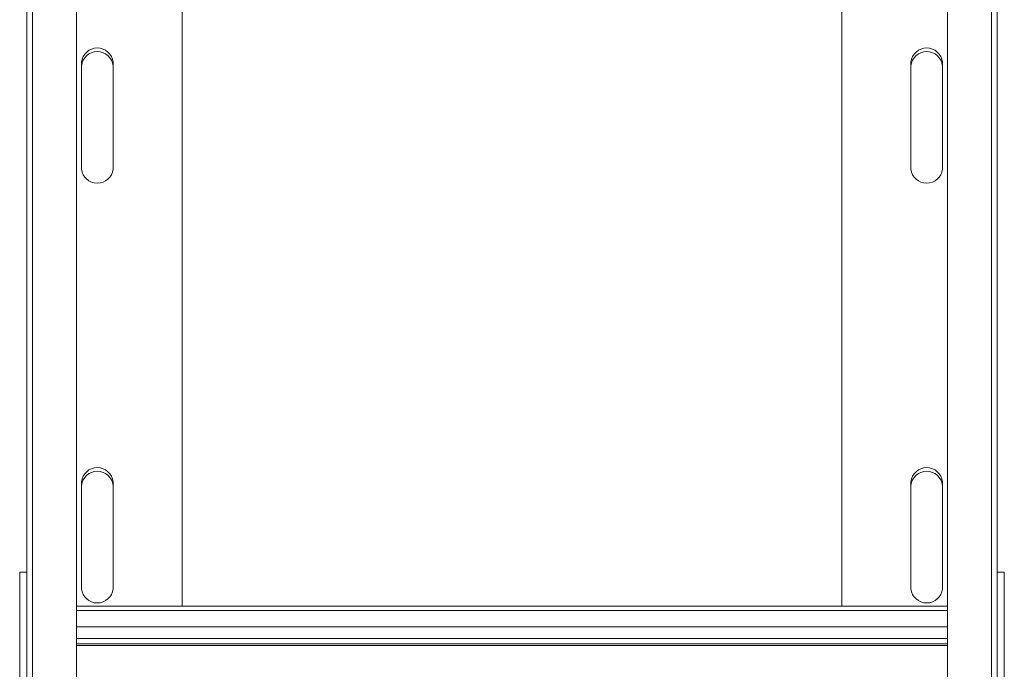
# Model space of a CAD drawing. Header units: millimetres. Extents: x 10 to 1476, y -4445 to -172.
# Tile 20 of 30: x 1264 to 1467, y -3002 to -2868. Entities that reach past the tile are written whole.
import ezdxf

# ---------------------------------------------------------------- set-up
doc = ezdxf.new("R2010")
doc.units = ezdxf.units.MM

msp = doc.modelspace()

# ---------------------------------------------------------------- linework, layer by layer
at = {"color": 7, "linetype": 'Continuous', "lineweight": 15}
for p, q in [((1267.03, -2583.93), (1267.03, -3057.65)), ((1276.13, -3057.65), (1276.13, -2583.93)), ((1455.68, -2583.93), (1455.68, -3057.65)), ((1464.78, -3057.65), (1464.78, -2583.93)), ((1265.9, -2590.29), (1265.9, -3064)), ((1465.9, -2590.29), (1465.9, -3064)), ((1297.9, -2770.55), (1297.9, -2989.31)), ((1433.9, -2770.55), (1433.9, -2989.31)), ((1277.15, -2899.16), (1277.15, -2877.08)), ((1283.65, -2877.08), (1283.65, -2899.16)), ((1448.15, -2877.08), (1448.15, -2899.16)), ((1454.65, -2899.16), (1454.65, -2877.08)), ((1277.15, -2985.76), (1277.15, -2963.68)), ((1283.65, -2963.68), (1283.65, -2985.76)), ((1448.15, -2963.68), (1448.15, -2985.76)), ((1454.65, -2985.76), (1454.65, -2963.68)), ((1265.9, -2982.36), (1264.4, -2982.36)), ((1264.4, -2982.36), (1264.4, -3090.61)), ((1467.4, -2982.36), (1465.9, -2982.36)), ((1467.4, -2982.36), (1467.4, -3082.66)), ((1455.68, -2989.31), (1276.13, -2989.31)), ((1276.13, -2997.15), (1455.68, -2997.15))]:
    msp.add_line(p, q, dxfattribs=at)
at = {"color": 8, "linetype": 'Continuous', "lineweight": 15}
for p, q in [((1276.13, -2990.21), (1455.68, -2990.21)), ((1276.13, -2993.59), (1455.68, -2993.59)), ((1276.13, -2996.05), (1455.68, -2996.05)), ((1276.13, -2997.48), (1455.68, -2997.48))]:
    msp.add_line(p, q, dxfattribs=at)
at = {"color": 7, "linetype": 'Continuous', "lineweight": 15}
for centre, start, end in [((1280.4, -2877.43), 6.2327, 173.7673), ((1451.4, -2877.43), 6.2328, 173.7672), ((1280.4, -2878.18), 6.2344, 173.7656), ((1451.4, -2878.18), 6.2343, 173.7657), ((1280.4, -2898.8), 186.2352, 353.7648), ((1451.4, -2898.8), 186.2351, 353.7649), ((1280.4, -2964.03), 6.2351, 173.7649), ((1280.4, -2964.78), 6.2328, 173.7672), ((1451.4, -2964.03), 6.2352, 173.7648), ((1451.4, -2964.78), 6.2327, 173.7673), ((1280.4, -2985.41), 186.2328, 353.7672), ((1451.4, -2985.41), 186.2327, 353.7673)]:
    msp.add_arc(centre, 3.27, start, end, dxfattribs=at)

doc.saveas('drawing.dxf')
